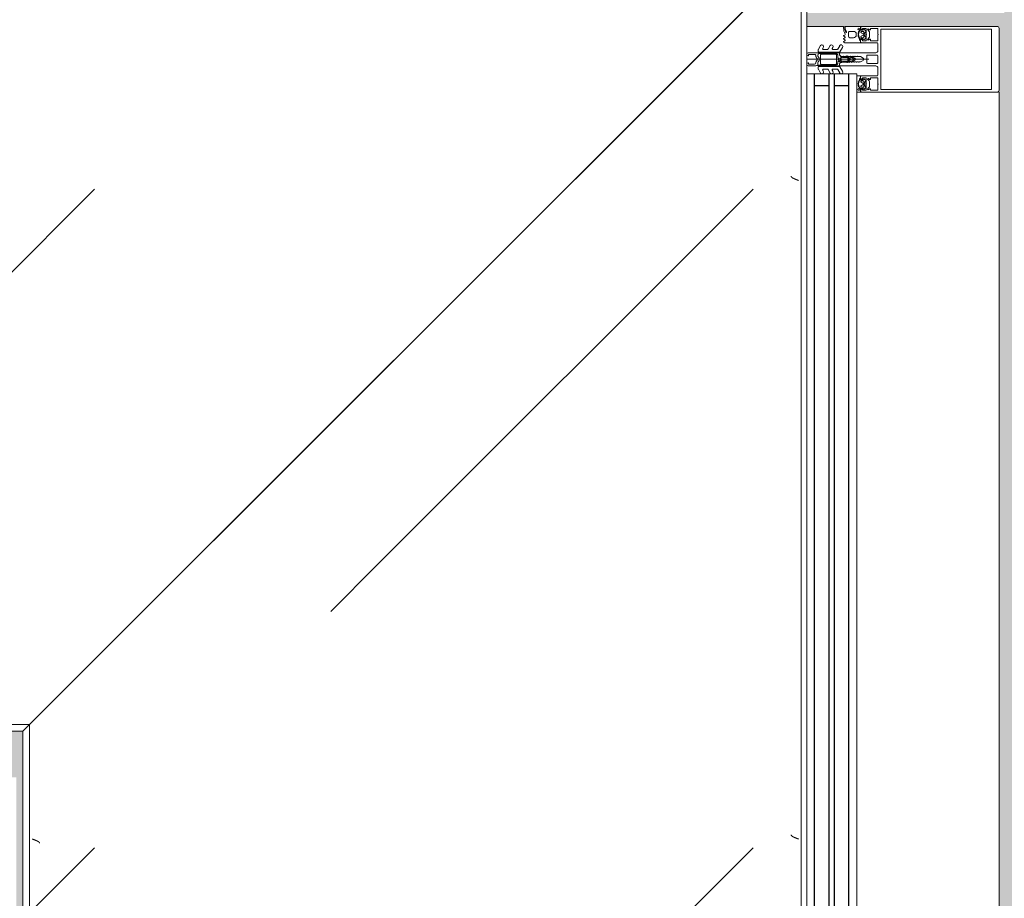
# Model space of a CAD drawing. Header units: millimetres. Extents: x 56389 to 130899, y 36187 to 101460.
# Tile 49 of 134: x 61759 to 62507, y 49068 to 49735. Entities that reach past the tile are written whole.
import ezdxf

# ---------------------------------------------------------------- set-up
doc = ezdxf.new("R2010")
doc.units = ezdxf.units.MM
for name, color, linetype, lineweight in [('Импосты витража', 7, 'Continuous', 9), ('Оборудование', 7, 'Continuous', 9), ('Панели витража', 7, 'Continuous', 9), ('Штриховка поверхностей', 7, 'Continuous', 9), ('Элементы узлов', 7, 'Continuous', 9)]:
    doc.layers.add(name, color=color, linetype=linetype, lineweight=lineweight)
pattern_1 = [(45, (108970, 10180), (0, 1000.0003), [50, -1364.214]), (45, (108970, 9680), (0, 1000.0003), [50, -1364.214]), (45, (109470, 9680), (0, 1000.0003), [50, -1364.214]), (45, (109684.64, 10394.64), (0, 1000.0003), [403.55, -1010.664]), (45, (109684.64, 9894.64), (0, 1000.0003), [403.55, -1010.664]), (45, (109184.64, 10394.64), (0, 1000.0003), [403.55, -1010.664]), (45, (109184.64, 9894.64), (0, 1000.0003), [453.55, -960.664])]
pattern_2 = [(315, (10180, -108970), (1000.0003, 0), [50, -1364.214]), (315, (9680, -108970), (1000.0003, 0), [50, -1364.214]), (315, (9680, -109470), (1000.0003, 0), [50, -1364.214]), (315, (10394.64, -109684.64), (1000.0003, 0), [403.55, -1010.664]), (315, (9894.64, -109684.64), (1000.0003, 0), [403.55, -1010.664]), (315, (10394.64, -109184.64), (1000.0003, 0), [403.55, -1010.664]), (315, (9894.64, -109184.64), (1000.0003, 0), [453.55, -960.664])]

# ---------------------------------------------------------------- blocks, each defined once
blk = doc.blocks.new('АРФ_Витраж_Остекление - SI_38mm_TripGlz_1 этаж-3239855-ВКК_01_К4_З_ЭОМ_кабель_')
at = {"layer": 'Панели витража', "color": 254, "true_color": 0xcccccc}
for p, q in [((1129, -38), (1129, 0)), ((-1129, -38), (1129, -38))]:
    blk.add_line(p, q, dxfattribs=at)
at = {"layer": 'Панели витража', "color": 254, "lineweight": 25, "true_color": 0xcccccc}
for p, q in [((-1129, -6), (1129, -6)), ((1120, -6), (1120, -17)), ((-1129, -17), (1129, -17)), ((-1129, -21), (1129, -21)), ((1120, -21), (1120, -32)), ((-1129, -32), (1129, -32))]:
    blk.add_line(p, q, dxfattribs=at)
blk = doc.blocks.new('Rectangular Mullion - Schueco_FWS-50-HI_Mull_CovCap-20mm_Mull-105mm-3239853-ВКК_01_К4_З_ЭОМ_кабель_')
at = {"layer": 'Импосты витража', "color": 254, "true_color": 0xcccccc}
for p, q in [((109970, 10620), (109998, 10620)), ((110116, 8340), (110116, 10570))]:
    blk.add_line(p, q, dxfattribs=at)
blk = doc.blocks.new('Rectangular Mullion - HI_CovCap-20mm_Mull-105mm-640203-ВКК_01_К4_З_ЭОМ_кабель_')
at = {"layer": 'Элементы узлов', "color": 254, "true_color": 0xcccccc}
for p, q in [((-25, 144.5), (-25, 130.68)), ((23.5, 146), (-23.5, 146)), ((25, 130.68), (25, 144.5)), ((-25, 136), (-25, 59.4)), ((-22.9, 135.44), (-22.9, 59.4)), ((22.9, 136), (22.9, 59.4)), ((25, 136), (25, 59.4)), ((-12.6, 53.5), (-12.6, 41.4)), ((-5, 25.5), (-5, 52.5)), ((-3.2, 46.1), (-3.2, 53.5)), ((-2.7, 54), (2.7, 54)), ((3.2, 53.5), (3.2, 46.1)), ((5, 52.5), (5, 25.5)), ((12.6, 41.4), (12.6, 53.5)), ((-22.24, 46.35), (-21.18, 47.41)), ((-20.47, 47.7), (-17.13, 47.7)), ((-16.42, 47.41), (-15.36, 46.35)), ((2.7, 45.6), (-2.7, 45.6)), ((0, 47.27), (0, 0)), ((15.36, 46.35), (16.42, 47.41)), ((17.13, 47.7), (20.47, 47.7)), ((21.18, 47.41), (22.24, 46.35)), ((-22.3, 40.8), (-22.9, 40.8)), ((-22.9, 40.2), (-21.62, 40.2)), ((-21.76, 44.51), (-22.58, 43.54)), ((-22.27, 39.59), (-22.55, 39.1)), ((-21.2, 42.9), (-21.2, 41.7)), ((-21.07, 39.62), (-21.08, 39.77)), ((-19.5, 43.4), (-20.7, 43.4)), ((-20.7, 41.2), (-20.42, 41.2)), ((-20.48, 39.51), (-20.66, 39.4)), ((-20.16, 41.35), (-19.24, 42.95)), ((-19.97, 39.2), (-20.02, 39.33)), ((-17.65, 44), (-19.95, 44)), ((-19.33, 39.22), (-19.48, 39.08)), ((-18.77, 39.04), (-18.85, 39.17)), ((-18.36, 42.95), (-17.44, 41.35)), ((-18.16, 39.23), (-18.26, 39.06)), ((-16.9, 43.4), (-18.1, 43.4)), ((-17.56, 39.21), (-17.67, 39.31)), ((-17.18, 41.2), (-16.9, 41.2)), ((-17.02, 39.56), (-17.07, 39.36)), ((-16.46, 39.68), (-16.59, 39.75)), ((-16.4, 41.7), (-16.4, 42.9)), ((-15.02, 43.54), (-15.84, 44.51)), ((-14.64, 40.8), (-15.29, 40.8)), ((14.64, 40.8), (15.29, 40.8)), ((15.02, 43.54), (15.84, 44.51)), ((16.4, 41.7), (16.4, 42.9)), ((16.46, 39.68), (16.59, 39.75)), ((16.9, 43.4), (18.1, 43.4)), ((17.18, 41.2), (16.9, 41.2)), ((17.02, 39.56), (17.07, 39.36)), ((18.36, 42.95), (17.44, 41.35)), ((17.56, 39.21), (17.67, 39.31)), ((17.65, 44), (19.95, 44)), ((18.16, 39.23), (18.26, 39.06)), ((19.2, 37.6), (18.4, 37.6)), ((18.77, 39.04), (18.85, 39.17)), ((20.16, 41.35), (19.24, 42.95)), ((19.33, 39.22), (19.48, 39.08)), ((19.5, 43.4), (20.7, 43.4)), ((19.97, 39.2), (20.02, 39.33)), ((20.7, 41.2), (20.42, 41.2)), ((20.48, 39.51), (20.66, 39.4)), ((21.07, 39.62), (21.08, 39.77)), ((21.2, 42.9), (21.2, 41.7)), ((22.9, 40.2), (21.62, 40.2)), ((21.76, 44.51), (22.58, 43.54)), ((22.27, 39.59), (22.55, 39.1)), ((22.3, 40.8), (22.9, 40.8)), ((-2.24, 31), (-2.45, 30.87)), ((-2.45, 30.53), (-2.25, 30.41)), ((-1.89, 34.49), (-2.1, 32.75)), ((-0.87, 36.5), (-1.7, 35.06)), ((-1.33, 33.68), (-1.33, 33.78)), ((-1.25, 31.1), (0.74, 31.1)), ((-1.12, 34.47), (-0.43, 35.65)), ((-0.6, 32.5), (-0.6, 32.42)), ((0.84, 33), (-0.1, 33)), ((0.43, 35.65), (1.12, 34.47)), ((0.6, 32.3), (0.93, 32.3)), ((1.02, 31.78), (0.74, 32.06)), ((1.7, 35.06), (0.87, 36.5)), ((1.33, 33.78), (1.33, 33.68)), ((2.1, 32.75), (1.89, 34.49)), ((2.45, 30.87), (2.24, 31)), ((2.25, 30.41), (2.45, 30.53)), ((16.4, 35.6), (16.4, 32.6)), ((17.4, 31.6), (20.2, 31.6)), ((23.1, 29.29), (20.89, 30.27)), ((21.2, 32.6), (21.2, 35.6)), ((-7.75, 23.52), (-10.33, 25.01)), ((-9.07, 27.17), (-5.65, 25.19)), ((-7.5, 19.84), (-7.5, 23.08)), ((-5.4, 9.3), (-5.4, 24.76)), ((-3.5, 25), (-4.5, 25)), ((-3.4, 22.5), (3.4, 22.5)), ((-3.3, 23.5), (-1.9, 23.5)), ((-1.7, 23.7), (-1.7, 24.9)), ((-1.4, 24.49), (-1.4, 23.99)), ((-1.1, 23.82), (-0.5, 24.17)), ((0.3, 26.2), (-1.09, 26.2)), ((0.43, 25), (0.2, 25)), ((0.34, 25.28), (0.58, 25.52)), ((0.5, 24.17), (1.42, 23.63)), ((1.92, 23.5), (3.3, 23.5)), ((4.5, 25), (3.5, 25)), ((4.3, 22.5), (4.3, 9.4)), ((5.4, 24.76), (5.4, 9.3)), ((5.65, 25.19), (9.07, 27.17)), ((7.5, 23.08), (7.5, 19.84)), ((10.33, 25.01), (7.75, 23.52)), ((14.04, 28.99), (13.55, 28.15)), ((15.24, 28.15), (14.75, 28.99)), ((16.25, 28.99), (15.76, 28.15)), ((17.44, 28.15), (16.96, 28.99)), ((18.43, 28.95), (17.96, 28.15)), ((24.8, 29.2), (23.51, 29.2)), ((23.55, 28.9), (24.16, 28.9)), ((24.56, 28), (23.89, 28)), ((24.76, 28.3), (24.76, 28.2)), ((-7.75, 16.23), (-10.41, 17.77)), ((-9.07, 19.88), (-8.25, 19.41)), ((-7.5, 12.55), (-7.5, 15.8)), ((-3.9, 22), (-3.9, 11)), ((3.9, 11), (3.9, 22)), ((7.5, 15.8), (7.5, 12.55)), ((10.41, 17.77), (7.75, 16.23)), ((8.25, 19.41), (9.07, 19.88)), ((-7.62, 8.87), (-10.41, 10.48)), ((-9.07, 12.6), (-8.25, 12.12)), ((-5.9, 8.8), (-7.37, 8.8)), ((-2.71, 8.4), (-4.02, 8.4)), ((3.4, 10.5), (-3.4, 10.5)), ((-1.7, 9), (-2, 8.69)), ((-1.42, 7.29), (-0.71, 8.01)), ((0.71, 8.01), (1.42, 7.29)), ((2, 8.69), (1.7, 9)), ((3.3, 8.4), (2.71, 8.4)), ((7.37, 8.8), (5.9, 8.8)), ((10.41, 10.48), (7.62, 8.87)), ((8.25, 12.12), (9.07, 12.6)), ((-5, 1), (-5, 6.7)), ((-3.7, 1.7), (-3.7, 6)), ((-2.7, 7), (-2.13, 7)), ((2.13, 7), (2.7, 7)), ((3.7, 6), (3.7, 1.7))]:
    blk.add_line(p, q, dxfattribs=at)
at = {"layer": 'Элементы узлов', "color": 254, "true_color": 0xcccccc, "flags": 128}
for points in [[(22.9, 130.68), (22.9, 140.2), (-22.9, 140.2), (-22.9, 130.68)], [(-19.05, 45.1), (-23.5, 45.1), (-23.5, 42.4), (-22.3, 42.4), (-22.3, 41.8), (-23.1, 41), (-25, 41), (-25, 57.79), (-25, 61)], [(22.9, 61), (22.9, 57.79), (22.9, 56.3), (11.2, 56.3), (-11.2, 56.3), (-22.9, 56.3), (-22.9, 57.79), (-22.9, 61)], [(25, 61), (25, 57.79), (25, 41), (23.1, 41), (22.3, 41.8), (22.3, 42.4), (23.5, 42.4), (23.5, 45.1), (19.05, 45.1)], [(-19.05, 54), (-23.5, 54), (-23.5, 48.3), (-22.3, 48.3), (-22.3, 47.7), (-22.95, 47.05)], [(-14.65, 47.05), (-15.3, 47.7), (-15.3, 48.3), (-14.1, 48.3), (-14.1, 54), (-18.55, 54)], [(-6.5, 54), (-11.2, 54), (-12.1, 54)], [(12.1, 54), (11.2, 54), (6.5, 54)], [(18.55, 54), (14.1, 54), (14.1, 48.3), (15.3, 48.3), (15.3, 47.7), (14.65, 47.05)], [(22.95, 47.05), (22.3, 47.7), (22.3, 48.3), (23.5, 48.3), (23.5, 54), (19.05, 54)], [(-13.1, 40.9), (-14.4, 40.9), (-15.3, 41.8), (-15.3, 42.4), (-14.1, 42.4), (-14.1, 45.1), (-18.55, 45.1)], [(18.55, 45.1), (14.1, 45.1), (14.1, 42.4), (15.3, 42.4), (15.3, 41.8), (14.4, 40.9), (13.1, 40.9)], [(-23.5, 40.8), (-25, 40.8), (-25, 38)], [(-22.5, 43.09), (-22, 42.8), (-22, 42.67)], [(-16.05, 40.2), (-14.75, 40.1), (-16.02, 40.1), (-16.02, 39.94)], [(-15.6, 42.67), (-15.6, 42.8), (-15.1, 43.09)], [(-12.6, 38), (-12.6, 40.8), (-13.95, 40.8)], [(-0.87, 42.8), (-2, 40.84), (-2, 39.84), (-2.5, 39.55), (-2, 39.26), (-2, 38.04), (-2.5, 37.75), (-2, 37.46), (-2, 36.24), (-2.5, 35.95), (-2, 35.66), (-2, 34.44), (-2.5, 34.15), (-2, 33.86), (-2, 32.64), (-2.5, 32.35), (-2, 32.06), (-2, 30.84), (-2.5, 30.55), (-2, 30.26), (-2, 29.04), (-2.5, 28.75), (-2, 28.46), (-2, 27.24), (-2.5, 26.95), (-2.5, 26)], [(2.5, 26), (2, 26.29), (2, 27.51), (2.5, 27.8), (2, 28.09), (2, 29.31), (2.5, 29.6), (2, 29.89), (2, 31.11), (2.5, 31.4), (2, 31.69), (2, 32.91), (2.5, 33.2), (2, 33.49), (2, 34.71), (2.5, 35), (2, 35.29), (2, 36.51), (2.5, 36.8), (2, 37.09), (2, 38.31), (2.5, 38.6), (2, 38.89), (2, 40.84), (0.87, 42.8)], [(13.03, 28.15), (12.6, 28.9), (12.6, 40.8), (13.95, 40.8)], [(16.05, 40.2), (14.75, 40.1), (16.02, 40.1), (16.02, 39.94)], [(15.6, 42.67), (15.6, 42.8), (15.1, 43.09)], [(22.5, 43.09), (22, 42.8), (22, 42.67)], [(23.5, 40.8), (25, 40.8), (25, 29.4)], [(-0.35, 31.99), (0.1, 31.73), (-1.23, 31.6)], [(0.4, 31.8), (0.4, 31.9), (0.4, 32.1)], [(-3.41, 25), (-5, 25), (-5, 9.1)], [(-4.51, 8.95), (-4.3, 11), (-4.3, 22.5)], [(-1.55, 25.25), (-1.17, 25.64), (-0.2, 25.7), (-0.42, 25.6), (-1.25, 24.85)], [(-0.1, 25.3), (-0.1, 25.4), (0, 25.42)], [(5, 1), (5, 25), (3.41, 25)], [(-2.65, 1), (-2.65, 1.4), (-3.4, 1.4)], [(3.4, 1.4), (2.65, 1.4), (2.65, 1)]]:
    blk.add_lwpolyline(points, dxfattribs=at)
blk.add_lwpolyline([(0, 37), (0, 35.9)], close=True, dxfattribs=at)
at = {"layer": 'Элементы узлов', "color": 254, "true_color": 0xcccccc}
for centre, radius, start, end in [((-23.5, 144.5), 1.5, 90, 180), ((23.5, 144.5), 1.5, 360, 90), ((-18.8, 53.94), 0.256, 12.68038, 167.31962), ((-12.1, 53.5), 0.5, 90, 180), ((-6.5, 52.5), 1.5, 360, 90), ((-2.7, 53.5), 0.5, 90, 180), ((2.7, 53.5), 0.5, 0, 90), ((6.5, 52.5), 1.5, 90, 180), ((12.1, 53.5), 0.5, 0, 90), ((18.8, 53.94), 0.256, 12.68038, 167.31962), ((-22.59, 46.7), 0.5, 135, 315), ((-20.47, 46.7), 1, 90, 135), ((-18.8, 45.04), 0.256, 12.68038, 167.31962), ((-17.13, 46.7), 1, 45, 90), ((-15.01, 46.7), 0.5, 225, 45), ((-2.7, 46.1), 0.5, 180, 270), ((2.7, 46.1), 0.5, 270, 0), ((15.01, 46.7), 0.5, 135, 315), ((17.13, 46.7), 1, 90, 135), ((18.8, 45.04), 0.256, 12.68038, 167.31962), ((20.47, 46.7), 1, 45, 90), ((22.59, 46.7), 0.5, 225, 45), ((-22.9, 39.55), 0.65, 90, 270), ((-23.2, 40.8), 0.3, 180, 0), ((-22.9, 39.3), 0.4, 269.99999, 330.00626), ((-22.35, 43.35), 0.3, 140.01031, 239.99507), ((-22.3, 41.1), 0.3, 270.90521, 359.98148), ((-21.41, 39.09), 1, 90.82716, 149.99773), ((-18.96, 41.89), 3.14, 165.49788, 194.50212), ((-21.15, 44), 0.8, 22.61561, 140.00332), ((-21.62, 39.7), 0.5, 54.92212, 90), ((-21.42, 39.75), 0.339, 3.00251, 90.82171), ((-18.8, 43.71), 4.4, 234.92212, 305.84121), ((-20.7, 42.9), 0.5, 89.98992, 180.01008), ((-20.7, 41.7), 0.5, 179.98974, 270.01026), ((-20.8, 39.64), 0.272, 183.0147, 299.98901), ((-20.32, 39.23), 0.316, 18.00331, 119.99297), ((-20.42, 41.5), 0.3, 269.98791, 330.00644), ((-19.95, 44.5), 0.5, 202.62239, 269.99966), ((-19.69, 39.29), 0.3, 197.9991, 314.99946), ((-19.5, 43.1), 0.3, 329.99756, 90.00642), ((-19.11, 38.99), 0.316, 32.98956, 135.00901), ((-18.52, 39.21), 0.3, 213.00146, 329.99975), ((-18.1, 43.1), 0.3, 89.99872, 209.99731), ((-17.88, 39.07), 0.316, 48.00262, 149.99741), ((-17.65, 44.5), 0.5, 269.99881, 337.37914), ((-17.36, 39.43), 0.3, 227.99716, 345.00452), ((-17.18, 41.5), 0.3, 209.995, 270.01065), ((-16.45, 44), 0.8, 40.00306, 157.37723), ((-16.73, 39.48), 0.3, 63.00317, 164.99853), ((-16.9, 42.9), 0.5, 0.00918, 89.99082), ((-16.9, 41.7), 0.5, 270.00904, 359.99096), ((-16.32, 39.94), 0.3, 243.00899, 359.98883), ((-16.05, 39.9), 0.3, 90, 125.84121), ((-18.64, 41.89), 3.14, 346.80247, 14.483), ((-15.29, 41.1), 0.3, 166.80247, 270), ((-15.25, 43.35), 0.3, 299.99829, 40.01132), ((-14.83, 40.53), 0.33, 270.00002, 54.90994), ((-14.75, 40.6), 0.5, 269.99115, 352.82633), ((-13.95, 40.5), 0.3, 90.00299, 172.8115), ((-13.1, 41.4), 0.5, 270, 0), ((0, 42.3), 1, 30, 150), ((13.1, 41.4), 0.5, 180, 270), ((13.95, 40.5), 0.3, 7.1885, 89.99701), ((14.75, 40.6), 0.5, 187.17367, 270.00885), ((14.83, 40.53), 0.33, 125.09006, 269.99998), ((15.25, 43.35), 0.3, 139.98868, 240.00171), ((15.29, 41.1), 0.3, 270, 13.19753), ((18.64, 41.89), 3.14, 165.517, 193.19753), ((16.45, 44), 0.8, 22.62277, 139.99694), ((16.32, 39.94), 0.3, 180.01117, 296.99101), ((16.05, 39.9), 0.3, 54.15879, 90), ((18.8, 43.71), 4.4, 234.15879, 305.07788), ((16.9, 42.9), 0.5, 90.00918, 179.99082), ((16.9, 41.7), 0.5, 180.00904, 269.99096), ((18.4, 35.6), 2, 90.00207, 179.99793), ((16.73, 39.48), 0.3, 15.00147, 116.99683), ((17.36, 39.43), 0.3, 194.99548, 312.00284), ((17.18, 41.5), 0.3, 269.98935, 330.005), ((17.65, 44.5), 0.5, 202.62086, 270.00119), ((17.88, 39.07), 0.316, 30.00259, 131.99738), ((18.1, 43.1), 0.3, 330.00269, 90.00128), ((18.52, 39.21), 0.3, 210.00025, 326.99854), ((19.11, 38.99), 0.316, 44.99099, 147.01044), ((19.5, 43.1), 0.3, 89.99358, 210.00244), ((19.2, 35.6), 2, 359.99744, 90.00256), ((19.69, 39.29), 0.3, 225.00054, 342.0009), ((19.95, 44.5), 0.5, 270.00034, 337.37761), ((20.32, 39.23), 0.316, 60.00703, 161.99669), ((20.42, 41.5), 0.3, 209.99356, 270.01209), ((21.15, 44), 0.8, 39.99668, 157.38439), ((20.8, 39.64), 0.272, 240.01099, 356.9853), ((20.7, 42.9), 0.5, 359.98992, 90.01008), ((20.7, 41.7), 0.5, 269.98974, 0.01026), ((21.42, 39.75), 0.339, 89.17829, 176.99749), ((21.62, 39.7), 0.5, 90, 125.07788), ((21.41, 39.09), 1, 30.00227, 89.17284), ((18.96, 41.89), 3.14, 345.49788, 14.50212), ((22.3, 41.1), 0.3, 180.01852, 269.09479), ((22.35, 43.35), 0.3, 300.00493, 39.98969), ((22.9, 39.3), 0.4, 209.99374, 270.00001), ((23.2, 40.8), 0.3, 180, 0), ((22.9, 39.55), 0.65, 270, 90), ((-2.35, 30.7), 0.2, 120, 240), ((17.75, 30.31), 20, 179.72362, 190.22002), ((17.75, 30.31), 20, 173, 178.04971), ((-0.4, 34.31), 1.5, 150, 173), ((-1.25, 30.9), 0.2, 90, 179.3132), ((46.55, 30.33), 48, 179.3132, 184.71248), ((46.55, 30.33), 48, 176, 178.23414), ((-1.23, 31.8), 0.2, 178.23414, 270), ((0.27, 33.67), 1.6, 150, 176), ((0, 36), 1, 90.02865, 150), ((-0.1, 32.5), 0.5, 90, 180), ((-0.1, 32.42), 0.5, 180, 240), ((0, 35.4), 0.5, 90.0573, 150), ((0, 36), 1, 30, 89.97135), ((0, 35.4), 0.5, 30, 89.9427), ((0.2, 31.9), 0.2, 240, 0), ((0.2, 31.8), 0.2, 270, 0), ((0.6, 32.1), 0.2, 90, 180), ((0.6, 31.92), 0.2, 45, 180), ((0.74, 31.5), 0.4, 270, 45), ((0.84, 33.5), 0.5, 270, 3.83017), ((0.93, 31.8), 0.5, 1.77701, 90), ((-0.27, 33.67), 1.6, 4, 30), ((-46.55, 30.33), 48, 354.4962, 1.77701), ((-46.55, 30.33), 48, 3.83017, 4), ((0.4, 34.31), 1.5, 7, 30), ((-17.75, 30.31), 20, 349.77998, 0.27638), ((-17.75, 30.31), 20, 1.95029, 7), ((2.35, 30.7), 0.2, 300, 60), ((17.4, 32.6), 1, 180.00127, 269.99873), ((20.2, 32.6), 1, 269.99283, 0.00717), ((20.75, 29.95), 0.35, 66.00158, 241.92521), ((-9.68, 26.13), 1.3, 154.41173, 240), ((-9.72, 26.04), 1.3, 60, 150), ((-8, 23.08), 0.5, 360, 60), ((-5.9, 24.76), 0.5, 360, 60), ((-4.5, 25.5), 0.5, 180, 270), ((-3.3, 22.5), 1, 90, 180), ((-3.4, 22), 0.5, 90, 180), ((-3.5, 26), 1, 270, 0), ((-3.41, 26.5), 1.5, 270, 10.22002), ((-1.9, 23.7), 0.2, 270, 0), ((-1.2, 24.9), 0.5, 135, 180), ((-0.9, 24.49), 0.5, 135, 180), ((-1.2, 23.99), 0.2, 180, 300), ((-1.09, 26.4), 0.2, 184.71248, 270), ((-1.02, 25.5), 0.2, 90, 135), ((-0.42, 25.4), 0.2, 90, 135), ((0, 23.3), 1, 60, 120), ((-0.3, 25.4), 0.2, 360, 90), ((-0.2, 25.5), 0.2, 360, 90), ((0.2, 25.3), 0.3, 180, 270), ((0.2, 25.42), 0.2, 180, 315), ((0.3, 25.8), 0.4, 315, 90), ((0.43, 25.8), 0.8, 270, 354.4962), ((1.92, 24.5), 1, 240, 270), ((3.41, 26.5), 1.5, 169.77998, 270), ((3.5, 26), 1, 180, 270), ((3.3, 22.5), 1, 360, 90), ((3.4, 22), 0.5, 360, 90), ((4.5, 25.5), 0.5, 270, 360), ((5.9, 24.76), 0.5, 120, 180), ((8, 23.08), 0.5, 120, 180), ((9.72, 26.04), 1.3, 30, 120), ((9.68, 26.13), 1.3, 300, 25.58827), ((13.29, 28.3), 0.3, 209.9964, 330.0036), ((14.4, 28.79), 0.41, 30.00523, 149.99477), ((15.5, 28.3), 0.3, 209.9964, 330.0036), ((16.6, 28.79), 0.41, 29.9985, 150.0015), ((17.7, 28.3), 0.3, 209.9964, 330.0036), ((18.86, 28.68), 0.51, 63.33857, 148.19306), ((23.89, 38.7), 10.7, 243.33981, 269.99936), ((23.55, 35.2), 6.3, 241.92787, 269.99964), ((23.51, 30.2), 1, 246.00621, 269.99547), ((24.16, 28.3), 0.6, 359.98764, 90.01018), ((24.56, 28.2), 0.2, 269.97732, 0.03798), ((24.8, 29.4), 0.2, 270.00393, 359.99169), ((-9.81, 18.81), 1.2, 150, 240), ((-9.72, 18.76), 1.3, 60, 150), ((-8, 19.84), 0.5, 240, 0), ((-8, 15.8), 0.5, 360, 60), ((8, 19.84), 0.5, 180, 300), ((8, 15.8), 0.5, 120, 180), ((9.72, 18.76), 1.3, 30, 120), ((9.81, 18.81), 1.2, 300, 30), ((-9.81, 11.52), 1.2, 150, 240), ((-9.72, 11.47), 1.3, 60, 150), ((-8, 12.55), 0.5, 240, 0), ((-7.37, 9.3), 0.5, 240, 270), ((-5.9, 9.3), 0.5, 270, 0), ((-4, 9.1), 1, 180, 216.8699), ((-5.6, 7.9), 1, 323.1301, 36.8699), ((-4.02, 8.9), 0.5, 174, 270), ((-3.4, 11), 0.5, 180, 270), ((-2.71, 9.4), 1, 270, 315), ((0, 7.3), 2.4, 45, 135), ((0, 7.3), 1, 45, 135), ((2.71, 9.4), 1, 225, 270), ((3.3, 9.4), 1, 270, 0), ((3.4, 11), 0.5, 270, 0), ((5.9, 9.3), 0.5, 180, 270), ((7.37, 9.3), 0.5, 270, 300), ((8, 12.55), 0.5, 180, 300), ((9.72, 11.47), 1.3, 30, 120), ((9.81, 11.52), 1.2, 300, 30), ((-4, 6.7), 1, 143.1301, 180), ((-4, 1), 1, 180, 270), ((-2.7, 6), 1, 90, 180), ((-3.4, 1.7), 0.3, 180, 270), ((-3.65, 1), 1, 270, 0), ((-2.13, 8), 1, 270, 315), ((2.13, 8), 1, 225, 270), ((3.65, 1), 1, 180, 270), ((2.7, 6), 1, 360, 90), ((3.4, 1.7), 0.3, 270, 0), ((4, 1), 1, 270, 0)]:
    blk.add_arc(centre, radius, start, end, dxfattribs=at)
blk = doc.blocks.new('FP_229-ВКК_01_К4_З_ЭОМ_кабель_')
at = {"layer": 'Оборудование', "color": 7, "true_color": 0xffffff}
for p, q in [((967.75, 588), (967.8, 587.87)), ((967.8, 587.87), (967.85, 587.73)), ((967.85, 587.73), (967.89, 587.6)), ((967.89, 587.6), (967.94, 587.46)), ((967.94, 587.46), (967.99, 587.33)), ((967.99, 587.33), (968.04, 587.2)), ((968.04, 587.2), (968.09, 587.06)), ((968.09, 587.06), (968.14, 586.93)), ((968.14, 586.93), (968.19, 586.8)), ((968.19, 586.8), (968.24, 586.67)), ((968.24, 586.67), (968.28, 586.54)), ((968.28, 586.54), (968.33, 586.41)), ((968.33, 586.41), (968.38, 586.28)), ((968.38, 586.28), (968.43, 586.15)), ((968.43, 586.15), (968.48, 586.03)), ((968.48, 586.03), (968.53, 585.9)), ((968.53, 585.9), (968.58, 585.78)), ((968.58, 585.78), (968.63, 585.65)), ((968.63, 585.65), (968.67, 585.53)), ((968.67, 585.53), (968.72, 585.41)), ((968.72, 585.41), (968.77, 585.3)), ((968.77, 585.3), (968.82, 585.18)), ((968.82, 585.18), (968.87, 585.06)), ((968.87, 585.06), (968.92, 584.95)), ((968.92, 584.95), (968.97, 584.84)), ((968.97, 584.84), (969.02, 584.73)), ((969.02, 584.73), (969.07, 584.62)), ((969.07, 584.62), (969.11, 584.52)), ((969.11, 584.52), (969.16, 584.41)), ((969.16, 584.41), (969.21, 584.31)), ((969.21, 584.31), (969.26, 584.21)), ((969.26, 584.21), (969.31, 584.12)), ((969.31, 584.12), (969.36, 584.02)), ((969.36, 584.02), (969.41, 583.93)), ((969.41, 583.93), (969.46, 583.84)), ((969.46, 583.84), (969.5, 583.75)), ((969.5, 583.75), (969.55, 583.67)), ((969.55, 583.67), (969.6, 583.59)), ((969.6, 583.59), (969.65, 583.51)), ((969.65, 583.51), (969.7, 583.43)), ((969.7, 583.43), (969.75, 583.36)), ((969.75, 583.36), (969.8, 583.29)), ((969.8, 583.29), (969.85, 583.22)), ((969.85, 583.22), (969.9, 583.15)), ((969.9, 583.15), (969.94, 583.09)), ((969.94, 583.09), (969.99, 583.03)), ((970, 583.02), (970.05, 582.97)), ((970.05, 582.97), (970.09, 582.92)), ((970.09, 582.92), (970.14, 582.87)), ((970.14, 582.87), (970.19, 582.82)), ((970.19, 582.82), (970.23, 582.78)), ((970.23, 582.78), (970.28, 582.74)), ((970.28, 582.74), (970.33, 582.7)), ((970.33, 582.7), (970.37, 582.67)), ((970.37, 582.67), (970.42, 582.64)), ((970.42, 582.64), (970.47, 582.61)), ((970.47, 582.61), (970.51, 582.58)), ((970.51, 582.58), (970.56, 582.56)), ((970.56, 582.56), (970.61, 582.54)), ((970.61, 582.54), (970.66, 582.52)), ((970.66, 582.52), (970.7, 582.51)), ((970.7, 582.51), (970.75, 582.5)), ((970.75, 582.5), (970.8, 582.49)), ((970.8, 582.49), (970.84, 582.49))]:
    blk.add_line(p, q, dxfattribs=at)
blk = doc.blocks.new('FP_230-ВКК_01_К4_З_ЭОМ_кабель_')
at = {"layer": 'Оборудование', "color": 7, "true_color": 0xffffff}
for p, q in [((464.61, 11.77), (464.66, 11.76)), ((464.66, 11.76), (464.71, 11.76)), ((464.71, 11.76), (464.76, 11.74)), ((464.76, 11.74), (464.81, 11.73)), ((464.81, 11.73), (464.86, 11.71)), ((464.86, 11.71), (464.91, 11.69)), ((464.91, 11.69), (464.96, 11.66)), ((464.96, 11.66), (465, 11.64)), ((465, 11.64), (465.05, 11.61)), ((465.05, 11.61), (465.1, 11.57)), ((465.1, 11.57), (465.15, 11.53)), ((465.15, 11.53), (465.2, 11.49)), ((465.2, 11.49), (465.25, 11.45)), ((465.25, 11.45), (465.3, 11.4)), ((465.3, 11.4), (465.35, 11.35)), ((465.35, 11.35), (465.4, 11.3)), ((465.4, 11.3), (465.45, 11.24)), ((465.45, 11.24), (465.5, 11.18)), ((465.5, 11.18), (465.54, 11.12)), ((465.54, 11.12), (465.59, 11.05)), ((465.59, 11.05), (465.64, 10.99)), ((465.64, 10.99), (465.69, 10.91)), ((465.69, 10.91), (465.74, 10.84)), ((465.74, 10.84), (465.79, 10.76)), ((465.79, 10.76), (465.84, 10.69)), ((465.84, 10.69), (465.89, 10.6)), ((465.89, 10.6), (465.94, 10.52)), ((465.94, 10.52), (465.99, 10.43)), ((465.99, 10.43), (466.04, 10.34)), ((466.04, 10.34), (466.08, 10.25)), ((466.08, 10.25), (466.13, 10.16)), ((466.13, 10.16), (466.18, 10.06)), ((466.18, 10.06), (466.23, 9.96)), ((466.23, 9.96), (466.28, 9.86)), ((466.28, 9.86), (466.33, 9.75)), ((466.33, 9.75), (466.38, 9.65)), ((466.38, 9.65), (466.43, 9.54)), ((466.43, 9.54), (466.48, 9.43)), ((466.48, 9.43), (466.53, 9.32)), ((466.53, 9.32), (466.58, 9.21)), ((466.58, 9.21), (466.62, 9.09)), ((466.62, 9.09), (466.67, 8.97)), ((466.67, 8.97), (466.72, 8.86)), ((466.72, 8.86), (466.77, 8.74)), ((466.77, 8.74), (466.82, 8.61)), ((466.82, 8.61), (466.87, 8.49)), ((466.87, 8.49), (466.92, 8.37)), ((466.92, 8.37), (466.97, 8.24)), ((466.97, 8.24), (467.02, 8.11)), ((467.02, 8.11), (467.07, 7.99)), ((467.07, 7.99), (467.12, 7.86)), ((467.12, 7.86), (467.16, 7.73)), ((467.16, 7.73), (467.21, 7.6)), ((467.21, 7.6), (467.26, 7.46)), ((964.61, 11.77), (964.66, 11.76)), ((964.66, 11.76), (964.71, 11.76)), ((964.71, 11.76), (964.76, 11.74)), ((964.76, 11.74), (964.81, 11.73)), ((964.81, 11.73), (964.86, 11.71)), ((964.86, 11.71), (964.91, 11.69)), ((964.91, 11.69), (964.96, 11.66)), ((964.96, 11.66), (965, 11.64)), ((965, 11.64), (965.05, 11.61)), ((965.05, 11.61), (965.1, 11.57)), ((965.1, 11.57), (965.15, 11.53)), ((965.15, 11.53), (965.2, 11.49)), ((965.2, 11.49), (965.25, 11.45)), ((965.25, 11.45), (965.3, 11.4)), ((965.3, 11.4), (965.35, 11.35)), ((965.35, 11.35), (965.4, 11.3)), ((965.4, 11.3), (965.45, 11.24)), ((965.45, 11.24), (965.5, 11.18)), ((965.5, 11.18), (965.54, 11.12)), ((965.54, 11.12), (965.59, 11.05)), ((965.59, 11.05), (965.64, 10.99)), ((965.64, 10.99), (965.69, 10.91)), ((965.69, 10.91), (965.74, 10.84)), ((965.74, 10.84), (965.79, 10.76)), ((965.79, 10.76), (965.84, 10.69)), ((965.84, 10.69), (965.89, 10.6)), ((965.89, 10.6), (965.94, 10.52)), ((965.94, 10.52), (965.99, 10.43)), ((965.99, 10.43), (966.04, 10.34)), ((966.04, 10.34), (966.08, 10.25)), ((966.08, 10.25), (966.13, 10.16)), ((966.13, 10.16), (966.18, 10.06)), ((966.18, 10.06), (966.23, 9.96)), ((966.23, 9.96), (966.28, 9.86)), ((966.28, 9.86), (966.33, 9.75)), ((966.33, 9.75), (966.38, 9.65)), ((966.38, 9.65), (966.43, 9.54)), ((966.43, 9.54), (966.48, 9.43)), ((966.48, 9.43), (966.53, 9.32)), ((966.53, 9.32), (966.58, 9.21)), ((966.58, 9.21), (966.62, 9.09)), ((966.62, 9.09), (966.67, 8.97)), ((966.67, 8.97), (966.72, 8.86)), ((966.72, 8.86), (966.77, 8.74)), ((966.77, 8.74), (966.82, 8.61)), ((966.82, 8.61), (966.87, 8.49)), ((966.87, 8.49), (966.92, 8.37)), ((966.92, 8.37), (966.97, 8.24)), ((966.97, 8.24), (967.02, 8.11)), ((967.02, 8.11), (967.07, 7.99)), ((967.07, 7.99), (967.12, 7.86)), ((967.12, 7.86), (967.16, 7.73)), ((967.16, 7.73), (967.21, 7.6)), ((967.21, 7.6), (967.26, 7.46)), ((467.26, 7.46), (467.31, 7.33)), ((467.31, 7.33), (467.36, 7.2)), ((467.36, 7.2), (467.41, 7.07)), ((467.41, 7.07), (467.46, 6.93)), ((467.46, 6.93), (467.51, 6.8)), ((467.51, 6.8), (467.56, 6.66)), ((467.56, 6.66), (467.61, 6.53)), ((467.61, 6.53), (467.66, 6.39)), ((467.66, 6.39), (467.7, 6.26)), ((967.26, 7.46), (967.31, 7.33)), ((967.31, 7.33), (967.36, 7.2)), ((967.36, 7.2), (967.41, 7.07)), ((967.41, 7.07), (967.46, 6.93)), ((967.46, 6.93), (967.51, 6.8)), ((967.51, 6.8), (967.56, 6.66)), ((967.56, 6.66), (967.61, 6.53)), ((967.61, 6.53), (967.66, 6.39)), ((967.66, 6.39), (967.7, 6.26))]:
    blk.add_line(p, q, dxfattribs=at)
blk = doc.blocks.new('УТ_Низ пояса - Тип 1-3781231-ВКК_01_К4_З_ЭОМ_кабель_')
at = {"layer": 'Оборудование', "true_color": 0xffffff}
h = blk.add_hatch(dxfattribs=at)
h.set_pattern_fill('FP_61', style=0, pattern_type=2)
h.set_pattern_definition(pattern_1)
h.paths.add_polyline_path([(750.76, 595), (595, 595), (590, 590), (1280, 590), (1280, 595), (958.31, 595)])
h = blk.add_hatch(dxfattribs=at)
h.set_pattern_fill('FP_61', style=0, pattern_type=2)
h.set_pattern_definition(pattern_1)
h.paths.add_polyline_path([(750.76, 588), (588, 588), (6.26, 6.26), (1280, 6.26), (1280, 588), (958.31, 588)])
h = blk.add_hatch(dxfattribs=at)
h.set_pattern_fill('FP_61', style=0, pattern_type=2)
h.set_pattern_definition(pattern_1)
h.paths.add_polyline_path([(335.66, 4.26), (4.26, 4.26), (0, 0), (1280, 0), (1280, 4.26), (750.76, 4.26)])
at = {"layer": 'Оборудование', "color": 254, "true_color": 0xcccccc}
for p, q in [((595, 595), (590, 590)), ((595, 595), (1280, 595)), ((1280, 595), (1280, 590)), ((588, 588), (6.26, 6.26)), ((590, 590), (1280, 590)), ((1280, 590), (1280, 588)), ((1280, 588), (1280, 6.26)), ((4.26, 4.26), (0, 0)), ((0, 0), (1280, 0)), ((4.26, 4.26), (1280, 4.26)), ((1280, 6.26), (1280, 4.26)), ((1280, 4.26), (1280, 0))]:
    blk.add_line(p, q, dxfattribs=at)
at = {"layer": 'Оборудование', "color": 254, "true_color": 0xcccccc, "flags": 128}
for points in [[(590, 590), (589.95, 589.95), (589.8, 589.8), (589.56, 589.56), (589.25, 589.25), (588.87, 588.87), (588.45, 588.45), (588, 588)], [(6.26, 6.26), (5.81, 5.81), (5.39, 5.39), (5.01, 5.01), (4.69, 4.69), (4.45, 4.45), (4.31, 4.31), (4.26, 4.26)]]:
    blk.add_lwpolyline(points, dxfattribs=at)
at = {"layer": 'Оборудование', "color": 254, "true_color": 0xcccccc}
for name in ['FP_229-ВКК_01_К4_З_ЭОМ_кабель_', 'FP_230-ВКК_01_К4_З_ЭОМ_кабель_']:
    blk.add_blockref(name, (0, 0), dxfattribs=at)
blk = doc.blocks.new('FP_333-ВКК_01_К4_З_ЭОМ_кабель_')
at = {"layer": 'Оборудование', "color": 7, "true_color": 0xffffff}
for p, q in [((679.16, -583.07), (679.21, -583.01)), ((679.21, -583.01), (679.26, -582.96)), ((679.26, -582.96), (679.3, -582.9)), ((679.3, -582.9), (679.35, -582.85)), ((679.35, -582.85), (679.4, -582.81)), ((679.4, -582.81), (679.45, -582.76)), ((679.45, -582.76), (679.5, -582.72)), ((679.5, -582.72), (679.55, -582.68)), ((679.55, -582.68), (679.6, -582.65)), ((679.6, -582.65), (679.65, -582.62)), ((679.65, -582.62), (679.7, -582.59)), ((679.7, -582.59), (679.75, -582.57)), ((679.75, -582.57), (679.8, -582.54)), ((679.8, -582.54), (679.85, -582.53)), ((679.85, -582.53), (679.89, -582.51)), ((679.89, -582.51), (679.94, -582.5)), ((679.94, -582.5), (679.99, -582.49)), ((680, -582.49), (680.04, -582.49)), ((1179.16, -583.07), (1179.21, -583.01)), ((1179.21, -583.01), (1179.26, -582.96)), ((1179.26, -582.96), (1179.3, -582.9)), ((1179.3, -582.9), (1179.35, -582.85)), ((1179.35, -582.85), (1179.4, -582.81)), ((1179.4, -582.81), (1179.45, -582.76)), ((1179.45, -582.76), (1179.5, -582.72)), ((1179.5, -582.72), (1179.55, -582.68)), ((1179.55, -582.68), (1179.6, -582.65)), ((1179.6, -582.65), (1179.65, -582.62)), ((1179.65, -582.62), (1179.7, -582.59)), ((1179.7, -582.59), (1179.75, -582.57)), ((1179.75, -582.57), (1179.8, -582.54)), ((1179.8, -582.54), (1179.85, -582.53)), ((1179.85, -582.53), (1179.89, -582.51)), ((1179.89, -582.51), (1179.94, -582.5)), ((1179.94, -582.5), (1179.99, -582.49)), ((1180, -582.49), (1180.04, -582.49)), ((676.95, -588), (677, -587.86)), ((677, -587.86), (677.04, -587.73)), ((677.04, -587.73), (677.09, -587.59)), ((677.09, -587.59), (677.14, -587.46)), ((677.14, -587.46), (677.19, -587.32)), ((677.19, -587.32), (677.24, -587.19)), ((677.24, -587.19), (677.29, -587.06)), ((677.29, -587.06), (677.34, -586.92)), ((677.34, -586.92), (677.39, -586.79)), ((677.39, -586.79), (677.44, -586.66)), ((677.44, -586.66), (677.49, -586.53)), ((677.49, -586.53), (677.54, -586.4)), ((677.54, -586.4), (677.59, -586.27)), ((677.59, -586.27), (677.63, -586.14)), ((677.63, -586.14), (677.68, -586.01)), ((677.68, -586.01), (677.73, -585.89)), ((677.73, -585.89), (677.78, -585.76)), ((677.78, -585.76), (677.83, -585.64)), ((677.83, -585.64), (677.88, -585.52)), ((677.88, -585.52), (677.93, -585.4)), ((677.93, -585.4), (677.98, -585.28)), ((677.98, -585.28), (678.03, -585.16)), ((678.03, -585.16), (678.08, -585.05)), ((678.08, -585.05), (678.13, -584.93)), ((678.13, -584.93), (678.17, -584.82)), ((678.17, -584.82), (678.22, -584.71)), ((678.22, -584.71), (678.27, -584.6)), ((678.27, -584.6), (678.32, -584.5)), ((678.32, -584.5), (678.37, -584.4)), ((678.37, -584.4), (678.42, -584.29)), ((678.42, -584.29), (678.47, -584.19)), ((678.47, -584.19), (678.52, -584.1)), ((678.52, -584.1), (678.57, -584)), ((678.57, -584), (678.62, -583.91)), ((678.62, -583.91), (678.67, -583.82)), ((678.67, -583.82), (678.72, -583.73)), ((678.72, -583.73), (678.76, -583.65)), ((678.76, -583.65), (678.81, -583.57)), ((678.81, -583.57), (678.86, -583.49)), ((678.86, -583.49), (678.91, -583.41)), ((678.91, -583.41), (678.96, -583.34)), ((678.96, -583.34), (679.01, -583.27)), ((679.01, -583.27), (679.06, -583.2)), ((679.06, -583.2), (679.11, -583.13)), ((679.11, -583.13), (679.16, -583.07)), ((1176.95, -588), (1177, -587.86)), ((1177, -587.86), (1177.04, -587.73)), ((1177.04, -587.73), (1177.09, -587.59)), ((1177.09, -587.59), (1177.14, -587.46)), ((1177.14, -587.46), (1177.19, -587.32)), ((1177.19, -587.32), (1177.24, -587.19)), ((1177.24, -587.19), (1177.29, -587.06)), ((1177.29, -587.06), (1177.34, -586.92)), ((1177.34, -586.92), (1177.39, -586.79)), ((1177.39, -586.79), (1177.44, -586.66)), ((1177.44, -586.66), (1177.49, -586.53)), ((1177.49, -586.53), (1177.54, -586.4)), ((1177.54, -586.4), (1177.59, -586.27)), ((1177.59, -586.27), (1177.63, -586.14)), ((1177.63, -586.14), (1177.68, -586.01)), ((1177.68, -586.01), (1177.73, -585.89)), ((1177.73, -585.89), (1177.78, -585.76)), ((1177.78, -585.76), (1177.83, -585.64)), ((1177.83, -585.64), (1177.88, -585.52)), ((1177.88, -585.52), (1177.93, -585.4)), ((1177.93, -585.4), (1177.98, -585.28)), ((1177.98, -585.28), (1178.03, -585.16)), ((1178.03, -585.16), (1178.08, -585.05)), ((1178.08, -585.05), (1178.13, -584.93)), ((1178.13, -584.93), (1178.17, -584.82)), ((1178.17, -584.82), (1178.22, -584.71)), ((1178.22, -584.71), (1178.27, -584.6)), ((1178.27, -584.6), (1178.32, -584.5)), ((1178.32, -584.5), (1178.37, -584.4)), ((1178.37, -584.4), (1178.42, -584.29)), ((1178.42, -584.29), (1178.47, -584.19)), ((1178.47, -584.19), (1178.52, -584.1)), ((1178.52, -584.1), (1178.57, -584)), ((1178.57, -584), (1178.62, -583.91)), ((1178.62, -583.91), (1178.67, -583.82)), ((1178.67, -583.82), (1178.72, -583.73)), ((1178.72, -583.73), (1178.76, -583.65)), ((1178.76, -583.65), (1178.81, -583.57)), ((1178.81, -583.57), (1178.86, -583.49)), ((1178.86, -583.49), (1178.91, -583.41)), ((1178.91, -583.41), (1178.96, -583.34)), ((1178.96, -583.34), (1179.01, -583.27)), ((1179.01, -583.27), (1179.06, -583.2)), ((1179.06, -583.2), (1179.11, -583.13)), ((1179.11, -583.13), (1179.16, -583.07))]:
    blk.add_line(p, q, dxfattribs=at)
blk = doc.blocks.new('FP_334-ВКК_01_К4_З_ЭОМ_кабель_')
at = {"layer": 'Оборудование', "color": 7, "true_color": 0xffffff}
for p, q in [((176.45, -7.6), (176.5, -7.46)), ((176.5, -7.46), (176.55, -7.33)), ((176.55, -7.33), (176.6, -7.2)), ((176.6, -7.2), (176.65, -7.07)), ((176.65, -7.07), (176.7, -6.93)), ((176.7, -6.93), (176.75, -6.8)), ((176.75, -6.8), (176.8, -6.66)), ((176.8, -6.66), (176.85, -6.53)), ((176.85, -6.53), (176.9, -6.39)), ((176.9, -6.39), (176.95, -6.26)), ((676.45, -7.6), (676.5, -7.46)), ((676.5, -7.46), (676.55, -7.33)), ((676.55, -7.33), (676.6, -7.2)), ((676.6, -7.2), (676.65, -7.07)), ((676.65, -7.07), (676.7, -6.93)), ((676.7, -6.93), (676.75, -6.8)), ((676.75, -6.8), (676.8, -6.66)), ((676.8, -6.66), (676.85, -6.53)), ((676.85, -6.53), (676.9, -6.39)), ((676.9, -6.39), (676.95, -6.26)), ((173.85, -11.77), (173.9, -11.76)), ((173.9, -11.76), (173.95, -11.76)), ((173.95, -11.76), (174, -11.74)), ((174, -11.74), (174.05, -11.73)), ((174.05, -11.73), (174.1, -11.71)), ((174.1, -11.71), (174.15, -11.69)), ((174.15, -11.69), (174.2, -11.66)), ((174.2, -11.66), (174.25, -11.64)), ((174.25, -11.64), (174.29, -11.61)), ((174.29, -11.61), (174.34, -11.57)), ((174.34, -11.57), (174.39, -11.53)), ((174.39, -11.53), (174.44, -11.49)), ((174.44, -11.49), (174.49, -11.45)), ((174.49, -11.45), (174.54, -11.4)), ((174.54, -11.4), (174.59, -11.35)), ((174.59, -11.35), (174.64, -11.3)), ((174.64, -11.3), (174.69, -11.24)), ((174.69, -11.24), (174.74, -11.18)), ((174.74, -11.18), (174.79, -11.12)), ((174.79, -11.12), (174.83, -11.05)), ((174.83, -11.05), (174.88, -10.99)), ((174.88, -10.99), (174.93, -10.91)), ((174.93, -10.91), (174.98, -10.84)), ((174.98, -10.84), (175.03, -10.76)), ((175.03, -10.76), (175.08, -10.69)), ((175.08, -10.69), (175.13, -10.6)), ((175.13, -10.6), (175.18, -10.52)), ((175.18, -10.52), (175.23, -10.43)), ((175.23, -10.43), (175.28, -10.34)), ((175.28, -10.34), (175.33, -10.25)), ((175.33, -10.25), (175.37, -10.16)), ((175.37, -10.16), (175.42, -10.06)), ((175.42, -10.06), (175.47, -9.96)), ((175.47, -9.96), (175.52, -9.86)), ((175.52, -9.86), (175.57, -9.75)), ((175.57, -9.75), (175.62, -9.65)), ((175.62, -9.65), (175.67, -9.54)), ((175.67, -9.54), (175.72, -9.43)), ((175.72, -9.43), (175.77, -9.32)), ((175.77, -9.32), (175.82, -9.21)), ((175.82, -9.21), (175.87, -9.09)), ((175.87, -9.09), (175.91, -8.97)), ((175.91, -8.97), (175.96, -8.86)), ((175.96, -8.86), (176.01, -8.74)), ((176.01, -8.74), (176.06, -8.61)), ((176.06, -8.61), (176.11, -8.49)), ((176.11, -8.49), (176.16, -8.37)), ((176.16, -8.37), (176.21, -8.24)), ((176.21, -8.24), (176.26, -8.11)), ((176.26, -8.11), (176.31, -7.99)), ((176.31, -7.99), (176.36, -7.86)), ((176.36, -7.86), (176.41, -7.73)), ((176.41, -7.73), (176.45, -7.6)), ((673.85, -11.77), (673.9, -11.76)), ((673.9, -11.76), (673.95, -11.76)), ((673.95, -11.76), (674, -11.74)), ((674, -11.74), (674.05, -11.73)), ((674.05, -11.73), (674.1, -11.71)), ((674.1, -11.71), (674.15, -11.69)), ((674.15, -11.69), (674.2, -11.66)), ((674.2, -11.66), (674.25, -11.64)), ((674.25, -11.64), (674.29, -11.61)), ((674.29, -11.61), (674.34, -11.57)), ((674.34, -11.57), (674.39, -11.53)), ((674.39, -11.53), (674.44, -11.49)), ((674.44, -11.49), (674.49, -11.45)), ((674.49, -11.45), (674.54, -11.4)), ((674.54, -11.4), (674.59, -11.35)), ((674.59, -11.35), (674.64, -11.3)), ((674.64, -11.3), (674.69, -11.24)), ((674.69, -11.24), (674.74, -11.18)), ((674.74, -11.18), (674.79, -11.12)), ((674.79, -11.12), (674.83, -11.05)), ((674.83, -11.05), (674.88, -10.99)), ((674.88, -10.99), (674.93, -10.91)), ((674.93, -10.91), (674.98, -10.84)), ((674.98, -10.84), (675.03, -10.76)), ((675.03, -10.76), (675.08, -10.69)), ((675.08, -10.69), (675.13, -10.6)), ((675.13, -10.6), (675.18, -10.52)), ((675.18, -10.52), (675.23, -10.43)), ((675.23, -10.43), (675.28, -10.34)), ((675.28, -10.34), (675.33, -10.25)), ((675.33, -10.25), (675.37, -10.16)), ((675.37, -10.16), (675.42, -10.06)), ((675.42, -10.06), (675.47, -9.96)), ((675.47, -9.96), (675.52, -9.86)), ((675.52, -9.86), (675.57, -9.75)), ((675.57, -9.75), (675.62, -9.65)), ((675.62, -9.65), (675.67, -9.54)), ((675.67, -9.54), (675.72, -9.43)), ((675.72, -9.43), (675.77, -9.32)), ((675.77, -9.32), (675.82, -9.21)), ((675.82, -9.21), (675.87, -9.09)), ((675.87, -9.09), (675.91, -8.97)), ((675.91, -8.97), (675.96, -8.86)), ((675.96, -8.86), (676.01, -8.74)), ((676.01, -8.74), (676.06, -8.61)), ((676.06, -8.61), (676.11, -8.49)), ((676.11, -8.49), (676.16, -8.37)), ((676.16, -8.37), (676.21, -8.24)), ((676.21, -8.24), (676.26, -8.11)), ((676.26, -8.11), (676.31, -7.99)), ((676.31, -7.99), (676.36, -7.86)), ((676.36, -7.86), (676.41, -7.73)), ((676.41, -7.73), (676.45, -7.6))]:
    blk.add_line(p, q, dxfattribs=at)
blk = doc.blocks.new('УТ_Низ пояса - Тип 1-3781223-ВКК_01_К4_З_ЭОМ_кабель_')
at = {"layer": 'Оборудование', "true_color": 0xffffff}
h = blk.add_hatch(dxfattribs=at)
h.set_pattern_fill('FP_82', style=0, pattern_type=2)
h.set_pattern_definition(pattern_2)
h.paths.add_polyline_path([(1210, -4.26), (1210, 0), (0, 0), (4.26, -4.26), (823.04, -4.26)])
h = blk.add_hatch(dxfattribs=at)
h.set_pattern_fill('FP_82', style=0, pattern_type=2)
h.set_pattern_definition(pattern_2)
h.paths.add_polyline_path([(1210, -6.26), (6.26, -6.26), (588.45, -588), (1210, -588), (1210, -335.66)])
at = {"layer": 'Оборудование', "color": 254, "true_color": 0xcccccc}
for p, q in [((1210, 0), (0, 0)), ((1210, -4.26), (4.26, -4.26)), ((6.26, -6.26), (588, -588)), ((590, -590), (595, -595)), ((1210, -590), (590, -590)), ((1210, -595), (595, -595))]:
    blk.add_line(p, q, dxfattribs=at)
at = {"layer": 'Оборудование', "color": 254, "true_color": 0xcccccc, "flags": 128}
blk.add_lwpolyline([(588, -588), (588.45, -588.45), (588.87, -588.87), (589.25, -589.25), (589.56, -589.56), (589.8, -589.8), (589.95, -589.95), (590, -590)], dxfattribs=at)
at = {"layer": 'Оборудование', "color": 254, "true_color": 0xcccccc}
for name in ['FP_334-ВКК_01_К4_З_ЭОМ_кабель_', 'FP_333-ВКК_01_К4_З_ЭОМ_кабель_']:
    blk.add_blockref(name, (0, 0), dxfattribs=at)
blk = doc.blocks.new('Наметкина 10_ТД_АРФ_К4_R21_rvt-1-ВКК_01_К4_З_ЭОМ_кабель_')
at = {"layer": 'Штриховка поверхностей', "lineweight": 5, "true_color": 0xfafafa}
h = blk.add_hatch(color=7, dxfattribs=at)
h.paths.add_polyline_path([(109219.24, 8000), (109340, 8000), (109340, 10050), (107390, 10050.58), (107390, 10670), (105898.44, 10670), (105898.44, 8000)])
h.paths.add_polyline_path([(109375, 8000), (109375, 10085), (107425, 10085), (107425, 10670), (107420, 10670), (107420, 10080), (109340, 10080), (109340.58, 10050), (109370, 10050), (109370, 8000)])
h.paths.add_polyline_path([(110120, 8250), (110970, 8250), (110970, 10670), (110120, 10670), (110120, 10630.13), (109970, 10630.13), (109970, 10620), (110116, 10620), (110116, 8290), (109998, 8290), (109997, 8304), (109970, 8303.8), (109970, 8280), (110120, 8280)])
at = {"layer": 'Импосты витража', "color": 254, "lineweight": 9, "true_color": 0xcccccc}
blk.add_blockref('Rectangular Mullion - Schueco_FWS-50-HI_Mull_CovCap-20mm_Mull-105mm-3239853-ВКК_01_К4_З_ЭОМ_кабель_', (0, 0), dxfattribs=at)
at = {"layer": 'Импосты витража', "color": 254, "lineweight": 9, "true_color": 0xcccccc, "extrusion": (0, 0, -1), "rotation": 90}
blk.add_blockref('Rectangular Mullion - HI_CovCap-20mm_Mull-105mm-640203-ВКК_01_К4_З_ЭОМ_кабель_', (-109970, 10595), dxfattribs=at)
at = {"layer": 'Оборудование', "color": 254, "lineweight": 9, "true_color": 0xcccccc}
for name, rotation in [('УТ_Низ пояса - Тип 1-3781231-ВКК_01_К4_З_ЭОМ_кабель_', 180), ('УТ_Низ пояса - Тип 1-3781223-ВКК_01_К4_З_ЭОМ_кабель_', 269.9999999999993)]:
    blk.add_blockref(name, (109970, 10680), dxfattribs=dict(at, rotation=rotation))
at = {"layer": 'Панели витража', "color": 254, "lineweight": 9, "true_color": 0xcccccc, "rotation": 90}
blk.add_blockref('АРФ_Витраж_Остекление - SI_38mm_TripGlz_1 этаж-3239855-ВКК_01_К4_З_ЭОМ_кабель_', (109970, 9455), dxfattribs=at)

msp = doc.modelspace()

# ---------------------------------------------------------------- block references
at = {"lineweight": 5}
msp.add_blockref('Наметкина 10_ТД_АРФ_К4_R21_rvt-1-ВКК_01_К4_З_ЭОМ_кабель_', (-47613.27, 39109.59), dxfattribs=at)

doc.saveas('drawing.dxf')
